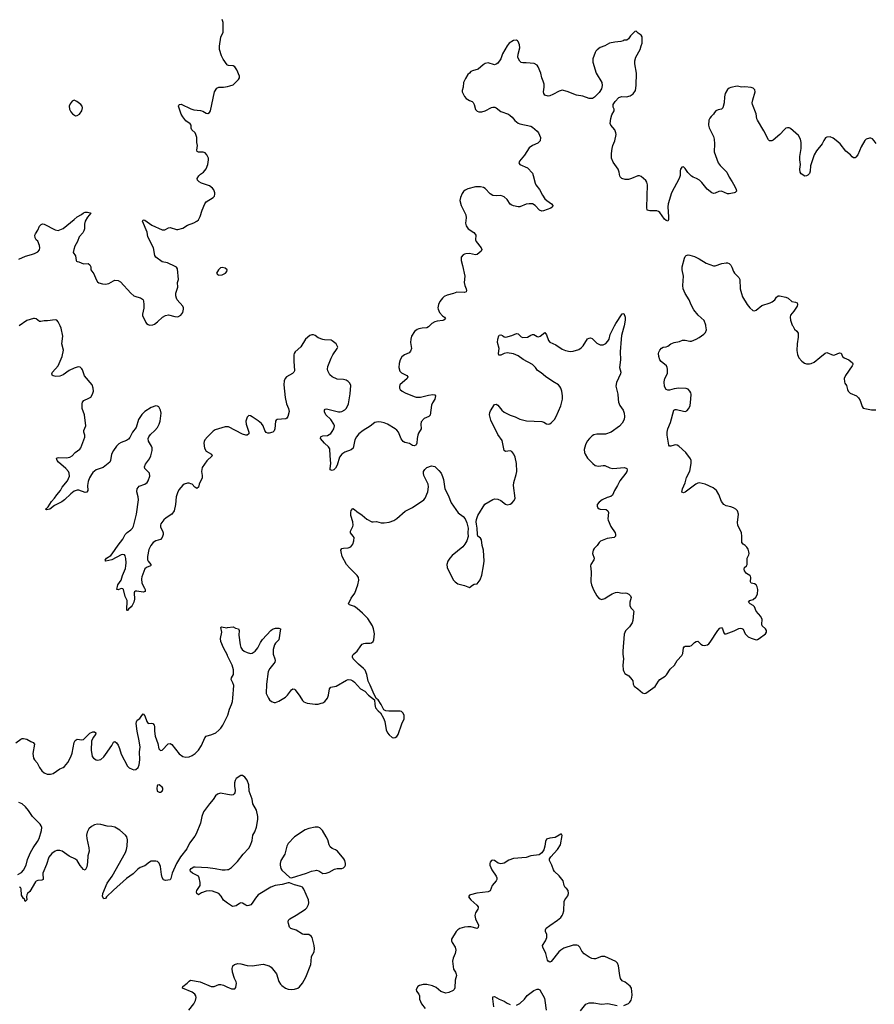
# Model space of a CAD drawing. Header units: inches. Extents: x 1682510 to 1839368, y 640758 to 791543.
# Tile 118 of 186: x 1777360 to 1788212, y 671383 to 683888. Entities that reach past the tile are written whole.
import ezdxf

# ---------------------------------------------------------------- set-up
doc = ezdxf.new("R2010")
doc.units = ezdxf.units.IN
doc.header["$MEASUREMENT"] = 0
for name, color, linetype in [('B7677', 7, 'Continuous'), ('B7678', 7, 'Continuous'), ('B7687', 7, 'Continuous'), ('B7688', 7, 'Continuous')]:
    doc.layers.add(name, color=color, linetype=linetype)

msp = doc.modelspace()

# ---------------------------------------------------------------- linework, layer by layer
at = {"layer": 'B7677', "color": 6, "elevation": 600}
for points in [[(1780000, 678715), (1779970, 678717), (1779843, 678677), (1779816, 678664), (1779745, 678590), (1779713, 678550), (1779703, 678530), (1779699, 678510), (1779705, 678445), (1779727, 678410), (1779797, 678370), (1779805, 678350), (1779735, 678285), (1779679, 678201), (1779670, 678150), (1779678, 678098), (1779677, 678070), (1779641, 677990), (1779631, 677949), (1779610, 677936), (1779583, 677950), (1779550, 677987), (1779535, 677995), (1779510, 678002), (1779490, 678002), (1779450, 677991), (1779430, 677978), (1779382, 677918), (1779362, 677878), (1779347, 677830), (1779339, 677730), (1779321, 677650), (1779290, 677610), (1779218, 677562), (1779190, 677537), (1779154, 677486), (1779149, 677470), (1779150, 677443), (1779175, 677395), (1779182, 677370), (1779181, 677350), (1779169, 677311), (1779150, 677288), (1779090, 677270), (1779057, 677250), (1779025, 677210), (1779002, 677158), (1778983, 677070), (1778983, 677030), (1778990, 677010), (1779027, 676970), (1779024, 676956), (1779022, 676950), (1778969, 676931), (1778948, 676912), (1778910, 676810), (1778905, 676785), (1778910, 676732), (1778943, 676670), (1778952, 676650), (1778953, 676627), (1778930, 676617), (1778848, 676632), (1778830, 676630), (1778820, 676620), (1778813, 676607), (1778820, 676530), (1778809, 676490), (1778790, 676450), (1778775, 676430), (1778740, 676400), (1778730, 676385), (1778725, 676385), (1778721, 676390), (1778724, 676510), (1778701, 676561), (1778679, 676650), (1778670, 676659), (1778650, 676663), (1778610, 676646), (1778592, 676652), (1778605, 676710), (1778649, 676770), (1778667, 676830), (1778693, 676887), (1778702, 676918), (1778709, 676950), (1778710, 676990), (1778706, 677046), (1778698, 677078), (1778690, 677090), (1778670, 677096), (1778650, 677091), (1778532, 677030), (1778452, 677012), (1778445, 677025), (1778463, 677050), (1778516, 677084), (1778535, 677105), (1778610, 677215), (1778670, 677290), (1778701, 677350), (1778725, 677375), (1778773, 677410), (1778792, 677430), (1778806, 677454), (1778843, 677610), (1778867, 677790), (1778865, 677830), (1778846, 677890), (1778851, 677929), (1778877, 677963), (1778949, 677990), (1778978, 678010), (1778993, 678030), (1779014, 678090), (1779010, 678130), (1778958, 678178), (1778950, 678190), (1778946, 678210), (1778959, 678241), (1779010, 678310), (1779027, 678350), (1779042, 678418), (1779042, 678450), (1779035, 678470), (1778996, 678536), (1778993, 678570), (1778998, 678590), (1779019, 678621), (1779075, 678670), (1779110, 678710), (1779132, 678750), (1779143, 678790), (1779158, 678890), (1779148, 678930), (1779125, 678970), (1779110, 678981), (1779090, 678982), (1779030, 678964), (1778950, 678913), (1778910, 678874), (1778869, 678810), (1778837, 678710), (1778792, 678650), (1778759, 678581), (1778740, 678560), (1778716, 678544), (1778650, 678520), (1778620, 678500), (1778590, 678470), (1778550, 678418), (1778526, 678370), (1778513, 678290), (1778504, 678270), (1778419, 678201), (1778330, 678169), (1778290, 678136), (1778270, 678110), (1778247, 678070), (1778230, 678023), (1778222, 677970), (1778224, 677910), (1778214, 677886), (1778190, 677884), (1778110, 677913), (1778090, 677912), (1778050, 677898), (1778010, 677868), (1777931, 677789), (1777897, 677763), (1777803, 677717), (1777743, 677670), (1777703, 677663), (1777689, 677670), (1777702, 677678), (1777708, 677690), (1777720, 677700), (1777764, 677770), (1777804, 677810), (1777830, 677853), (1777878, 677910), (1777901, 677950), (1777966, 678030), (1777992, 678090), (1777988, 678130), (1777978, 678150), (1777944, 678190), (1777852, 678270), (1777837, 678290), (1777827, 678313), (1777837, 678323), (1777852, 678328), (1777956, 678324), (1777997, 678330), (1778026, 678350), (1778065, 678390), (1778125, 678435), (1778136, 678450), (1778187, 678587), (1778186, 678610), (1778174, 678650), (1778176, 678670), (1778202, 678730), (1778182, 678870), (1778154, 678950), (1778152, 679010), (1778159, 679030), (1778176, 679050), (1778240, 679080), (1778265, 679095), (1778286, 679130), (1778298, 679170), (1778295, 679210), (1778279, 679250), (1778184, 679364), (1778159, 679439), (1778150, 679455), (1778130, 679473), (1778110, 679477), (1778090, 679475), (1778050, 679464), (1777990, 679433), (1777910, 679379), (1777870, 679362), (1777817, 679357), (1777784, 679364), (1777772, 679372), (1777769, 679390), (1777778, 679410), (1777849, 679490), (1777900, 679610), (1777915, 679690), (1777894, 679770), (1777907, 679867), (1777887, 679970), (1777873, 680000)], [(1780000, 675810), (1779997, 675817), (1779946, 675910), (1779916, 675990), (1779912, 676030), (1779927, 676110), (1779915, 676170), (1779923, 676177), (1779990, 676166), (1780000, 676167)], [(1777310, 674703), (1777375, 674750), (1777390, 674758), (1777410, 674760), (1777451, 674751), (1777500, 674720), (1777531, 674710), (1777549, 674689), (1777529, 674570), (1777537, 674510), (1777547, 674490), (1777580, 674450), (1777611, 674390), (1777642, 674350), (1777670, 674325), (1777710, 674308), (1777750, 674305), (1777785, 674315), (1777870, 674373), (1777910, 674390), (1777930, 674405), (1777970, 674453), (1778010, 674525), (1778026, 674574), (1778050, 674710), (1778065, 674735), (1778090, 674750), (1778150, 674740), (1778170, 674748), (1778250, 674826), (1778290, 674844), (1778310, 674844), (1778328, 674830), (1778324, 674810), (1778292, 674770), (1778273, 674727), (1778266, 674610), (1778281, 674530), (1778298, 674510), (1778330, 674489), (1778350, 674482), (1778390, 674493), (1778430, 674528), (1778450, 674555), (1778529, 674670), (1778550, 674711), (1778570, 674721), (1778590, 674705), (1778610, 674673), (1778629, 674630), (1778650, 674562), (1778729, 674409), (1778750, 674388), (1778790, 674368), (1778810, 674360), (1778836, 674364), (1778864, 674390), (1778876, 674424), (1778884, 674490), (1778881, 674590), (1778888, 674650), (1778879, 674730), (1778850, 674850), (1778840, 674950), (1778842, 674970), (1778850, 674990), (1778886, 675014), (1778910, 675051), (1778930, 675071), (1778950, 675047), (1778975, 674975), (1778990, 674948), (1779030, 674953), (1779050, 674948), (1779066, 674930), (1779070, 674910), (1779070, 674850), (1779080, 674790), (1779114, 674694), (1779129, 674629), (1779148, 674608), (1779170, 674610), (1779247, 674693), (1779270, 674696), (1779290, 674684), (1779383, 674563), (1779430, 674530), (1779470, 674524), (1779510, 674527), (1779550, 674541), (1779590, 674570), (1779630, 674612), (1779670, 674669), (1779711, 674769), (1779729, 674790), (1779802, 674810), (1779850, 674833), (1779890, 674863), (1779913, 674890), (1779940, 674930), (1780000, 675048)], [(1780000, 674049), (1779910, 674065), (1779870, 674052), (1779846, 674030), (1779816, 673984), (1779770, 673931), (1779694, 673826), (1779673, 673770), (1779655, 673685), (1779603, 673550), (1779583, 673517), (1779516, 673430), (1779483, 673357), (1779404, 673256), (1779353, 673170), (1779295, 673050), (1779281, 672979), (1779270, 672963), (1779210, 672955), (1779185, 672965), (1779170, 672993), (1779160, 673030), (1779150, 673132), (1779130, 673177), (1779110, 673196), (1779090, 673203), (1779030, 673199), (1779007, 673190), (1778950, 673143), (1778890, 673119), (1778860, 673100), (1778801, 673039), (1778717, 672983), (1778550, 672832), (1778464, 672750), (1778450, 672729), (1778430, 672724), (1778413, 672753), (1778415, 672790), (1778470, 672921), (1778535, 673010), (1778703, 673310), (1778718, 673350), (1778726, 673390), (1778728, 673470), (1778720, 673510), (1778705, 673530), (1778630, 673596), (1778570, 673632), (1778530, 673642), (1778470, 673646), (1778390, 673667), (1778349, 673671), (1778310, 673663), (1778270, 673640), (1778239, 673610), (1778215, 673570), (1778209, 673531), (1778212, 673490), (1778239, 673370), (1778242, 673330), (1778227, 673270), (1778222, 673190), (1778211, 673129), (1778190, 673085), (1778170, 673095), (1778130, 673147), (1778091, 673211), (1778070, 673227), (1777990, 673264), (1777901, 673330), (1777870, 673338), (1777830, 673335), (1777810, 673326), (1777770, 673298), (1777730, 673250), (1777700, 673160), (1777652, 673050), (1777659, 672970), (1777641, 672959), (1777590, 672957), (1777570, 672948), (1777561, 672939), (1777490, 672814), (1777459, 672790), (1777450, 672775), (1777446, 672750), (1777450, 672710), (1777431, 672690), (1777419, 672719), (1777410, 672728), (1777385, 672770), (1777378, 672850), (1777370, 672865), (1777359, 672870)], [(1777337, 673030), (1777383, 673057), (1777410, 673088), (1777444, 673150), (1777458, 673222), (1777498, 673310), (1777532, 673370), (1777587, 673450), (1777607, 673490), (1777637, 673590), (1777642, 673630), (1777634, 673650), (1777619, 673670), (1777521, 673770), (1777470, 673846), (1777432, 673890), (1777390, 673928), (1777350, 673948)], [(1780000, 672669), (1779950, 672706), (1779918, 672758), (1779890, 672792), (1779810, 672819), (1779770, 672824), (1779730, 672819), (1779670, 672798), (1779630, 672773), (1779610, 672789), (1779607, 672810), (1779611, 672830), (1779650, 672890), (1779652, 672930), (1779638, 672990), (1779629, 673010), (1779555, 673050), (1779530, 673069), (1779526, 673090), (1779537, 673110), (1779570, 673128), (1779590, 673130), (1779750, 673122), (1779841, 673110), (1779930, 673091), (1779970, 673090), (1780000, 673094)], [(1779507, 671310), (1779570, 671390), (1779594, 671430), (1779602, 671470), (1779597, 671490), (1779586, 671510), (1779550, 671537), (1779427, 671587), (1779433, 671610), (1779487, 671653), (1779510, 671678), (1779531, 671689), (1779653, 671670), (1779790, 671608), (1779830, 671609), (1779890, 671636), (1779916, 671636), (1779950, 671628), (1780000, 671602)]]:
    msp.add_lwpolyline(points, dxfattribs=at)
msp.add_lwpolyline([(1779130, 674169), (1779112, 674168), (1779105, 674155), (1779101, 674130), (1779107, 674090), (1779130, 674076), (1779150, 674076), (1779170, 674092), (1779177, 674110), (1779176, 674130), (1779170, 674142), (1779150, 674159)], close=True, dxfattribs=at)
at = {"layer": 'B7678', "color": 6, "elevation": 600}
for points in [[(1780000, 683312), (1779996, 683316), (1779945, 683385), (1779922, 683430), (1779898, 683510), (1779896, 683550), (1779914, 683666), (1779943, 683730), (1779943, 683850), (1779930, 683890)], [(1777350, 680848), (1777434, 680886), (1777510, 680904), (1777550, 680918), (1777590, 680940), (1777610, 680963), (1777615, 680990), (1777610, 681019), (1777590, 681075), (1777571, 681091), (1777557, 681117), (1777553, 681150), (1777559, 681170), (1777590, 681213), (1777613, 681267), (1777633, 681287), (1777650, 681295), (1777670, 681291), (1777810, 681217), (1777850, 681211), (1777910, 681235), (1778050, 681352), (1778090, 681382), (1778146, 681414), (1778170, 681435), (1778190, 681442), (1778222, 681442), (1778256, 681436), (1778265, 681430), (1778220, 681380), (1778192, 681328), (1778184, 681290), (1778183, 681230), (1778175, 681205), (1778160, 681180), (1778115, 681130), (1778096, 681070), (1778060, 681010), (1778046, 680970), (1778040, 680930), (1778068, 680888), (1778078, 680830), (1778083, 680823), (1778090, 680816), (1778110, 680813), (1778170, 680788), (1778230, 680790), (1778250, 680773), (1778263, 680750), (1778265, 680710), (1778302, 680662), (1778330, 680588), (1778350, 680559), (1778367, 680547), (1778410, 680532), (1778450, 680529), (1778490, 680538), (1778550, 680573), (1778570, 680578), (1778610, 680575), (1778638, 680558), (1778770, 680414), (1778810, 680380), (1778846, 680366), (1778895, 680355), (1778920, 680340), (1778928, 680330), (1778933, 680313), (1778937, 680270), (1778935, 680225), (1778919, 680150), (1778921, 680130), (1778963, 680043), (1778970, 680031), (1778990, 680015), (1779010, 680007), (1779050, 680013), (1779070, 680023), (1779110, 680050), (1779172, 680108), (1779210, 680132), (1779250, 680140), (1779330, 680118), (1779370, 680115), (1779406, 680134), (1779430, 680167), (1779442, 680210), (1779438, 680230), (1779430, 680250), (1779361, 680330), (1779350, 680350), (1779342, 680382), (1779344, 680416), (1779370, 680490), (1779362, 680550), (1779376, 680590), (1779362, 680722), (1779350, 680743), (1779335, 680755), (1779238, 680798), (1779170, 680814), (1779088, 680870), (1779075, 680895), (1779061, 680990), (1778989, 681129), (1778977, 681190), (1778921, 681330), (1778930, 681345), (1778950, 681342), (1779038, 681278), (1779170, 681217), (1779201, 681219), (1779250, 681245), (1779270, 681249), (1779350, 681223), (1779370, 681223), (1779430, 681240), (1779490, 681280), (1779570, 681309), (1779610, 681330), (1779630, 681347), (1779653, 681387), (1779679, 681470), (1779711, 681550), (1779730, 681575), (1779816, 681630), (1779833, 681647), (1779840, 681670), (1779837, 681690), (1779825, 681725), (1779810, 681750), (1779770, 681779), (1779670, 681812), (1779640, 681830), (1779618, 681850), (1779614, 681870), (1779634, 681906), (1779655, 681925), (1779695, 681950), (1779730, 681992), (1779750, 682050), (1779758, 682110), (1779757, 682130), (1779738, 682170), (1779715, 682195), (1779690, 682204), (1779630, 682205), (1779614, 682214), (1779611, 682231), (1779620, 682290), (1779610, 682330), (1779609, 682390), (1779597, 682430), (1779587, 682450), (1779547, 682490), (1779539, 682510), (1779536, 682550), (1779526, 682566), (1779470, 682604), (1779430, 682652), (1779412, 682690), (1779377, 682790), (1779379, 682801), (1779388, 682812), (1779410, 682813), (1779534, 682754), (1779570, 682745), (1779656, 682736), (1779686, 682726), (1779730, 682701), (1779750, 682696), (1779770, 682708), (1779781, 682730), (1779833, 682970), (1779863, 683017), (1779890, 683029), (1779949, 683030), (1780000, 683041)], [(1777873, 680000), (1777849, 680050), (1777832, 680072), (1777810, 680078), (1777715, 680065), (1777670, 680063), (1777630, 680053), (1777610, 680053), (1777570, 680087), (1777550, 680095), (1777535, 680095), (1777450, 680067), (1777355, 680000)]]:
    msp.add_lwpolyline(points, dxfattribs=at)
at = {"layer": 'B7678', "color": 6}
for points, elevation in [([(1778050, 682865), (1778026, 682854), (1778000, 682820), (1777990, 682790), (1777993, 682750), (1778010, 682716), (1778030, 682692), (1778068, 682668), (1778090, 682669), (1778118, 682690), (1778150, 682730), (1778158, 682770), (1778153, 682790), (1778137, 682810), (1778086, 682850)], 700), ([(1779930, 680740), (1779910, 680735), (1779884, 680710), (1779861, 680670), (1779872, 680650), (1779890, 680645), (1779930, 680647), (1779973, 680670), (1779989, 680690), (1779993, 680710), (1779970, 680732)], 600)]:
    msp.add_lwpolyline(points, close=True, dxfattribs=dict(at, elevation=elevation))
at = {"layer": 'B7687', "color": 6, "elevation": 600}
for points in [[(1780000, 676167), (1780070, 676176), (1780101, 676161), (1780138, 676150), (1780147, 676130), (1780144, 676070), (1780160, 675950), (1780170, 675916), (1780187, 675890), (1780210, 675870), (1780250, 675851), (1780290, 675840), (1780310, 675841), (1780350, 675868), (1780383, 675910), (1780420, 675980), (1780444, 676016), (1780550, 676130), (1780570, 676146), (1780610, 676160), (1780650, 676162), (1780670, 676150), (1780650, 676010), (1780610, 675970), (1780597, 675950), (1780579, 675890), (1780577, 675830), (1780600, 675770), (1780603, 675750), (1780599, 675730), (1780587, 675710), (1780535, 675650), (1780515, 675610), (1780493, 675450), (1780490, 675330), (1780520, 675270), (1780534, 675250), (1780558, 675230), (1780590, 675217), (1780610, 675217), (1780650, 675231), (1780735, 675285), (1780759, 675310), (1780810, 675378), (1780830, 675389), (1780850, 675386), (1780858, 675378), (1780918, 675298), (1780950, 675242), (1780970, 675225), (1781010, 675209), (1781110, 675194), (1781150, 675197), (1781190, 675206), (1781210, 675213), (1781236, 675230), (1781267, 675270), (1781281, 675310), (1781292, 675388), (1781309, 675411), (1781377, 675423), (1781510, 675501), (1781530, 675507), (1781563, 675503), (1781590, 675490), (1781613, 675473), (1781687, 675390), (1781741, 675361), (1781790, 675311), (1781865, 675250), (1781869, 675190), (1781880, 675150), (1781910, 675111), (1781943, 675083), (1781978, 675018), (1781995, 674975), (1782014, 674870), (1782030, 674831), (1782050, 674805), (1782090, 674773), (1782110, 674767), (1782130, 674773), (1782150, 674786), (1782166, 674810), (1782213, 674947), (1782243, 675010), (1782243, 675050), (1782230, 675082), (1782210, 675102), (1782190, 675108), (1782046, 675106), (1782010, 675110), (1781982, 675122), (1781950, 675192), (1781910, 675249), (1781888, 675268), (1781847, 675347), (1781810, 675435), (1781785, 675485), (1781767, 675573), (1781747, 675627), (1781727, 675650), (1781662, 675702), (1781596, 675770), (1781586, 675790), (1781585, 675810), (1781595, 675825), (1781646, 675870), (1781690, 675935), (1781710, 675956), (1781730, 675967), (1781750, 675970), (1781812, 675968), (1781827, 675973), (1781849, 675990), (1781859, 676010), (1781866, 676090), (1781854, 676150), (1781839, 676190), (1781781, 676281), (1781714, 676350), (1781647, 676410), (1781610, 676434), (1781550, 676458), (1781535, 676470), (1781570, 676543), (1781616, 676604), (1781655, 676710), (1781668, 676770), (1781662, 676802), (1781646, 676830), (1781547, 676927), (1781510, 676970), (1781455, 677070), (1781442, 677130), (1781440, 677150), (1781450, 677170), (1781470, 677177), (1781530, 677180), (1781566, 677194), (1781591, 677229), (1781604, 677270), (1781606, 677310), (1781596, 677330), (1781562, 677370), (1781560, 677390), (1781590, 677450), (1781594, 677470), (1781589, 677510), (1781566, 677590), (1781564, 677630), (1781570, 677655), (1781590, 677678), (1781610, 677668), (1781641, 677641), (1781710, 677597), (1781770, 677543), (1781830, 677512), (1781850, 677510), (1781890, 677515), (1781950, 677500), (1781990, 677499), (1782053, 677507), (1782111, 677529), (1782148, 677552), (1782256, 677644), (1782349, 677691), (1782490, 677788), (1782510, 677810), (1782544, 677890), (1782553, 677953), (1782545, 677990), (1782490, 678101), (1782486, 678130), (1782488, 678150), (1782504, 678176), (1782530, 678199), (1782590, 678220), (1782630, 678213), (1782684, 678164), (1782710, 678128), (1782730, 678087), (1782741, 678050), (1782759, 677930), (1782801, 677850), (1782839, 677750), (1782930, 677627), (1782990, 677578), (1783015, 677550), (1783040, 677500), (1783057, 677430), (1783052, 677370), (1783054, 677326), (1783038, 677270), (1783014, 677226), (1782988, 677192), (1782850, 677082), (1782823, 677050), (1782798, 677010), (1782786, 676970), (1782790, 676930), (1782797, 676910), (1782867, 676770), (1782890, 676747), (1782925, 676725), (1783010, 676701), (1783070, 676676), (1783110, 676708), (1783130, 676717), (1783170, 676724), (1783207, 676773), (1783228, 676832), (1783250, 676950), (1783256, 677010), (1783250, 677150), (1783234, 677210), (1783223, 677283), (1783210, 677304), (1783177, 677330), (1783172, 677350), (1783170, 677430), (1783159, 677479), (1783157, 677510), (1783161, 677539), (1783179, 677590), (1783266, 677734), (1783370, 677794), (1783390, 677801), (1783430, 677800), (1783470, 677780), (1783530, 677734), (1783550, 677726), (1783590, 677736), (1783611, 677749), (1783639, 677781), (1783650, 677810), (1783630, 677970), (1783634, 678010), (1783664, 678110), (1783671, 678150), (1783669, 678250), (1783653, 678330), (1783636, 678370), (1783610, 678405), (1783590, 678413), (1783530, 678405), (1783510, 678418), (1783485, 678545), (1783430, 678620), (1783341, 678801), (1783327, 678870), (1783330, 678899), (1783338, 678922), (1783390, 679002), (1783410, 679007), (1783430, 678994), (1783481, 678930), (1783510, 678905), (1783590, 678864), (1783650, 678845), (1783710, 678815), (1783794, 678794), (1783990, 678786), (1784017, 678777), (1784050, 678755), (1784070, 678750), (1784090, 678756), (1784110, 678769), (1784150, 678812), (1784171, 678850), (1784230, 678984), (1784252, 679070), (1784254, 679110), (1784244, 679170), (1784233, 679210), (1784221, 679230), (1784200, 679250), (1784131, 679291), (1784036, 679356), (1783984, 679404), (1783934, 679434), (1783910, 679472), (1783870, 679507), (1783752, 679572), (1783690, 679620), (1783630, 679646), (1783550, 679658), (1783510, 679648), (1783470, 679628), (1783446, 679626), (1783439, 679650), (1783447, 679710), (1783427, 679790), (1783431, 679830), (1783446, 679874), (1783450, 679880), (1783470, 679886), (1783490, 679878), (1783510, 679859), (1783534, 679854), (1783610, 679877), (1783670, 679904), (1783690, 679898), (1783730, 679858), (1783750, 679852), (1783810, 679856), (1783850, 679883), (1783870, 679890), (1783890, 679889), (1783930, 679866), (1783950, 679862), (1783970, 679870), (1784030, 679916), (1784050, 679884), (1784074, 679814), (1784092, 679792), (1784170, 679758), (1784250, 679704), (1784290, 679685), (1784350, 679675), (1784390, 679676), (1784459, 679701), (1784490, 679719), (1784514, 679746), (1784570, 679833), (1784590, 679845), (1784610, 679848), (1784630, 679841), (1784690, 679781), (1784730, 679759), (1784770, 679759), (1784804, 679776), (1784830, 679806), (1784844, 679830), (1784860, 679890), (1784915, 680000)], [(1782563, 680000), (1782550, 679988), (1782530, 679976), (1782469, 679971), (1782430, 679962), (1782407, 679953), (1782374, 679926), (1782336, 679870), (1782325, 679830), (1782324, 679790), (1782334, 679710), (1782324, 679676), (1782304, 679656), (1782248, 679632), (1782213, 679607), (1782191, 679570), (1782177, 679523), (1782173, 679470), (1782186, 679426), (1782210, 679401), (1782278, 679370), (1782288, 679350), (1782280, 679330), (1782189, 679250), (1782181, 679230), (1782182, 679210), (1782192, 679190), (1782217, 679170), (1782255, 679150), (1782370, 679101), (1782395, 679095), (1782450, 679095), (1782550, 679120), (1782607, 679127), (1782630, 679122), (1782642, 679110), (1782630, 679070), (1782600, 679020), (1782588, 678992), (1782574, 678866), (1782554, 678850), (1782496, 678824), (1782458, 678782), (1782452, 678750), (1782456, 678690), (1782424, 678636), (1782414, 678610), (1782406, 678570), (1782402, 678510), (1782395, 678490), (1782390, 678484), (1782370, 678476), (1782350, 678482), (1782310, 678506), (1782250, 678520), (1782231, 678531), (1782205, 678565), (1782171, 678650), (1782150, 678676), (1782130, 678693), (1782030, 678751), (1781990, 678769), (1781950, 678778), (1781910, 678780), (1781870, 678772), (1781810, 678724), (1781721, 678670), (1781667, 678630), (1781635, 678590), (1781616, 678550), (1781595, 678445), (1781570, 678426), (1781490, 678394), (1781451, 678369), (1781423, 678330), (1781390, 678230), (1781370, 678191), (1781350, 678170), (1781330, 678162), (1781304, 678170), (1781302, 678190), (1781313, 678250), (1781301, 678350), (1781297, 678437), (1781283, 678463), (1781230, 678509), (1781180, 678570), (1781183, 678590), (1781190, 678595), (1781210, 678602), (1781270, 678609), (1781310, 678634), (1781330, 678656), (1781350, 678690), (1781357, 678730), (1781350, 678750), (1781309, 678810), (1781247, 678870), (1781231, 678909), (1781230, 678930), (1781239, 678941), (1781255, 678945), (1781410, 678908), (1781430, 678908), (1781450, 678910), (1781490, 678934), (1781510, 678954), (1781534, 679010), (1781556, 679136), (1781563, 679243), (1781551, 679271), (1781530, 679294), (1781507, 679310), (1781470, 679319), (1781390, 679324), (1781330, 679351), (1781299, 679379), (1781272, 679430), (1781270, 679450), (1781275, 679485), (1781317, 679590), (1781336, 679630), (1781392, 679710), (1781401, 679730), (1781378, 679770), (1781330, 679810), (1781316, 679816), (1781230, 679821), (1781210, 679826), (1781150, 679848), (1781110, 679877), (1781090, 679885), (1781070, 679887), (1781044, 679876), (1780990, 679832), (1780929, 679731), (1780859, 679670), (1780846, 679650), (1780841, 679630), (1780840, 679550), (1780848, 679430), (1780840, 679410), (1780824, 679396), (1780749, 679350), (1780731, 679329), (1780719, 679301), (1780713, 679250), (1780733, 679090), (1780749, 679010), (1780773, 678950), (1780783, 678910), (1780764, 678850), (1780752, 678828), (1780740, 678820), (1780630, 678812), (1780617, 678803), (1780609, 678790), (1780598, 678690), (1780590, 678668), (1780575, 678650), (1780530, 678636), (1780510, 678636), (1780490, 678644), (1780473, 678670), (1780453, 678730), (1780430, 678760), (1780390, 678792), (1780310, 678844), (1780290, 678856), (1780270, 678859), (1780250, 678841), (1780230, 678790), (1780237, 678750), (1780268, 678650), (1780269, 678630), (1780250, 678612), (1780230, 678611), (1780190, 678626), (1780010, 678715), (1780000, 678715)], [(1785035, 680000), (1785029, 679970), (1785003, 679877), (1784997, 679830), (1784987, 679670), (1784991, 679570), (1784977, 679470), (1784993, 679410), (1784990, 679389), (1784939, 679281), (1784932, 679232), (1784955, 679130), (1784958, 679070), (1784965, 679030), (1784981, 678990), (1785024, 678930), (1785037, 678890), (1785042, 678850), (1785037, 678810), (1785010, 678763), (1784975, 678725), (1784870, 678650), (1784797, 678623), (1784690, 678626), (1784650, 678615), (1784630, 678603), (1784595, 678570), (1784567, 678533), (1784545, 678490), (1784530, 678430), (1784533, 678390), (1784540, 678370), (1784570, 678318), (1784636, 678250), (1784668, 678228), (1784710, 678218), (1784770, 678226), (1784790, 678224), (1784855, 678195), (1784890, 678186), (1785042, 678202), (1785068, 678190), (1785074, 678170), (1785068, 678150), (1785055, 678130), (1784979, 678030), (1784951, 677970), (1784912, 677908), (1784889, 677850), (1784868, 677832), (1784820, 677820), (1784756, 677790), (1784718, 677762), (1784695, 677730), (1784694, 677710), (1784700, 677690), (1784717, 677677), (1784732, 677672), (1784809, 677669), (1784830, 677650), (1784836, 677630), (1784828, 677550), (1784832, 677530), (1784867, 677450), (1784920, 677370), (1784927, 677350), (1784927, 677330), (1784910, 677310), (1784819, 677301), (1784736, 677264), (1784718, 677250), (1784691, 677209), (1784653, 677170), (1784641, 677150), (1784633, 677110), (1784653, 677050), (1784649, 677030), (1784612, 676968), (1784610, 676950), (1784617, 676877), (1784613, 676750), (1784619, 676710), (1784648, 676648), (1784690, 676570), (1784710, 676544), (1784730, 676532), (1784750, 676526), (1784790, 676537), (1784821, 676559), (1784885, 676595), (1784926, 676614), (1784950, 676618), (1785010, 676606), (1785050, 676609), (1785070, 676604), (1785095, 676590), (1785117, 676570), (1785123, 676550), (1785107, 676490), (1785109, 676449), (1785119, 676419), (1785150, 676387), (1785157, 676370), (1785156, 676350), (1785144, 676256), (1785136, 676230), (1785104, 676176), (1785054, 676126), (1785034, 676086), (1785018, 675870), (1785018, 675830), (1785028, 675770), (1785020, 675690), (1785024, 675630), (1785030, 675609), (1785045, 675585), (1785095, 675555), (1785135, 675510), (1785145, 675490), (1785150, 675450), (1785164, 675424), (1785211, 675390), (1785270, 675337), (1785290, 675330), (1785310, 675334), (1785430, 675421), (1785472, 675488), (1785490, 675508), (1785557, 675550), (1785574, 675566), (1785620, 675640), (1785674, 675690), (1785709, 675751), (1785768, 675812), (1785780, 675840), (1785789, 675910), (1785798, 675922), (1785810, 675932), (1785870, 675933), (1785890, 675941), (1785930, 675979), (1785952, 675992), (1785973, 675993), (1786010, 675957), (1786030, 675945), (1786050, 675941), (1786092, 675950), (1786110, 675961), (1786130, 675981), (1786224, 676130), (1786250, 676162), (1786270, 676170), (1786286, 676150), (1786302, 676102), (1786310, 676090), (1786330, 676088), (1786433, 676127), (1786490, 676154), (1786510, 676159), (1786530, 676156), (1786547, 676147), (1786573, 676090), (1786610, 676050), (1786650, 676033), (1786710, 676014), (1786730, 676018), (1786750, 676030), (1786829, 676090), (1786843, 676110), (1786842, 676130), (1786832, 676150), (1786788, 676190), (1786783, 676210), (1786787, 676270), (1786773, 676310), (1786710, 676378), (1786691, 676430), (1786675, 676450), (1786638, 676470), (1786615, 676490), (1786631, 676510), (1786674, 676526), (1786707, 676553), (1786727, 676590), (1786733, 676653), (1786726, 676686), (1786710, 676711), (1786690, 676722), (1786650, 676733), (1786641, 676750), (1786644, 676804), (1786639, 676819), (1786631, 676830), (1786590, 676854), (1786565, 676890), (1786560, 676910), (1786565, 676930), (1786588, 676952), (1786598, 676970), (1786597, 677050), (1786618, 677090), (1786622, 677110), (1786621, 677130), (1786610, 677164), (1786595, 677190), (1786572, 677210), (1786545, 677225), (1786531, 677250), (1786529, 677330), (1786524, 677370), (1786478, 677470), (1786477, 677503), (1786487, 677607), (1786474, 677650), (1786452, 677672), (1786423, 677690), (1786390, 677702), (1786330, 677714), (1786301, 677730), (1786271, 677770), (1786239, 677859), (1786208, 677908), (1786164, 677944), (1786065, 677990), (1785990, 678004), (1785970, 678001), (1785947, 677990), (1785810, 677887), (1785790, 677877), (1785770, 677889), (1785778, 677930), (1785812, 678008), (1785826, 678074), (1785870, 678156), (1785886, 678250), (1785886, 678290), (1785878, 678310), (1785821, 678390), (1785730, 678473), (1785710, 678485), (1785690, 678489), (1785670, 678486), (1785630, 678470), (1785611, 678471), (1785604, 678484), (1785583, 678610), (1785581, 678650), (1785590, 678690), (1785624, 678770), (1785668, 678930), (1785683, 678937), (1785702, 678938), (1785790, 678914), (1785810, 678912), (1785830, 678919), (1785856, 678950), (1785873, 678990), (1785883, 679070), (1785885, 679130), (1785882, 679150), (1785870, 679172), (1785850, 679194), (1785825, 679205), (1785730, 679207), (1785670, 679199), (1785610, 679184), (1785590, 679184), (1785570, 679192), (1785550, 679230), (1785542, 679290), (1785551, 679329), (1785586, 679394), (1785588, 679450), (1785584, 679470), (1785572, 679490), (1785506, 679546), (1785488, 679570), (1785474, 679610), (1785472, 679648), (1785476, 679664), (1785490, 679692), (1785510, 679716), (1785530, 679728), (1785570, 679735), (1785590, 679743), (1785629, 679771), (1785670, 679787), (1785738, 679802), (1785778, 679818), (1785810, 679817), (1785870, 679803), (1785890, 679805), (1785950, 679829), (1785990, 679850), (1786048, 679892), (1786067, 679913), (1786080, 679950), (1786075, 680000)], [(1787176, 680000), (1787199, 679959), (1787230, 679930), (1787245, 679905), (1787245, 679855), (1787231, 679770), (1787228, 679688), (1787235, 679635), (1787253, 679593), (1787290, 679550), (1787326, 679526), (1787350, 679518), (1787390, 679519), (1787410, 679521), (1787450, 679538), (1787521, 679599), (1787590, 679652), (1787610, 679661), (1787690, 679629), (1787710, 679631), (1787770, 679655), (1787790, 679653), (1787810, 679610), (1787830, 679594), (1787888, 679568), (1787936, 679530), (1787939, 679519), (1787940, 679510), (1787930, 679490), (1787846, 679370), (1787830, 679330), (1787833, 679290), (1787840, 679270), (1787861, 679241), (1787872, 679190), (1787881, 679170), (1787904, 679144), (1787985, 679110), (1788010, 679084), (1788034, 679050), (1788056, 678976), (1788070, 678955), (1788175, 678935), (1788230, 678935)], [(1780000, 675048), (1780004, 675056), (1780024, 675130), (1780050, 675190), (1780061, 675230), (1780068, 675272), (1780079, 675430), (1780068, 675468), (1780045, 675510), (1780050, 675530), (1780073, 675570), (1780077, 675590), (1780074, 675630), (1780056, 675690), (1780000, 675810)], [(1780000, 673094), (1780010, 673096), (1780050, 673122), (1780125, 673195), (1780196, 673290), (1780270, 673365), (1780290, 673403), (1780310, 673463), (1780322, 673530), (1780345, 673575), (1780366, 673634), (1780383, 673730), (1780386, 673770), (1780368, 673850), (1780319, 673930), (1780312, 673990), (1780276, 674090), (1780271, 674171), (1780248, 674230), (1780218, 674270), (1780190, 674290), (1780170, 674287), (1780110, 674250), (1780095, 674225), (1780086, 674194), (1780088, 674152), (1780097, 674097), (1780094, 674070), (1780085, 674055), (1780070, 674043), (1780050, 674041), (1780000, 674049)], [(1785030, 671367), (1785090, 671394), (1785108, 671412), (1785123, 671437), (1785132, 671468), (1785136, 671504), (1785127, 671587), (1785110, 671614), (1785050, 671666), (1785010, 671681), (1784990, 671710), (1784979, 671750), (1784966, 671870), (1784950, 671907), (1784930, 671928), (1784790, 671990), (1784750, 671989), (1784670, 671960), (1784650, 671959), (1784624, 671964), (1784590, 671981), (1784526, 672026), (1784498, 672058), (1784471, 672111), (1784450, 672130), (1784435, 672135), (1784390, 672134), (1784270, 672097), (1784230, 672072), (1784206, 672050), (1784110, 671926), (1784090, 671919), (1784070, 671931), (1784064, 671944), (1784040, 672030), (1784001, 672110), (1783998, 672130), (1784038, 672190), (1784052, 672230), (1784052, 672270), (1784037, 672310), (1784035, 672330), (1784047, 672350), (1784090, 672386), (1784191, 672450), (1784230, 672486), (1784249, 672510), (1784259, 672530), (1784268, 672570), (1784275, 672690), (1784283, 672710), (1784320, 672760), (1784331, 672790), (1784324, 672830), (1784309, 672850), (1784287, 672867), (1784275, 672890), (1784260, 672950), (1784210, 673015), (1784150, 673070), (1784138, 673090), (1784117, 673150), (1784086, 673210), (1784088, 673230), (1784103, 673257), (1784190, 673350), (1784227, 673410), (1784248, 673528), (1784242, 673542), (1784230, 673542), (1784210, 673533), (1784158, 673502), (1784090, 673495), (1784050, 673479), (1784037, 673450), (1784028, 673390), (1784015, 673345), (1783992, 673308), (1783957, 673283), (1783851, 673270), (1783790, 673249), (1783630, 673234), (1783570, 673212), (1783510, 673176), (1783470, 673166), (1783436, 673176), (1783390, 673210), (1783370, 673213), (1783352, 673208), (1783333, 673187), (1783329, 673170), (1783332, 673150), (1783355, 673090), (1783411, 673010), (1783419, 672990), (1783419, 672970), (1783410, 672950), (1783360, 672890), (1783334, 672826), (1783310, 672810), (1783167, 672793), (1783085, 672775), (1783071, 672769), (1783058, 672750), (1783087, 672710), (1783164, 672644), (1783180, 672620), (1783183, 672610), (1783178, 672590), (1783150, 672544), (1783141, 672510), (1783149, 672470), (1783185, 672390), (1783183, 672357), (1783170, 672344), (1783090, 672366), (1783050, 672368), (1783010, 672363), (1782950, 672347), (1782923, 672330), (1782904, 672310), (1782845, 672210), (1782844, 672190), (1782850, 672170), (1782889, 672110), (1782897, 672070), (1782890, 672030), (1782866, 671970), (1782857, 671930), (1782867, 671830), (1782894, 671790), (1782904, 671764), (1782905, 671750), (1782888, 671690), (1782886, 671594), (1782878, 671570), (1782863, 671557), (1782810, 671532), (1782770, 671525), (1782706, 671546), (1782650, 671596), (1782604, 671616), (1782530, 671633), (1782484, 671636), (1782436, 671624), (1782416, 671610), (1782393, 671570), (1782397, 671550), (1782430, 671510), (1782438, 671490), (1782438, 671450), (1782463, 671390), (1782507, 671330)], [(1780000, 671602), (1780010, 671596), (1780050, 671581), (1780090, 671581), (1780105, 671595), (1780114, 671650), (1780109, 671670), (1780086, 671710), (1780062, 671790), (1780056, 671836), (1780067, 671873), (1780089, 671890), (1780130, 671900), (1780170, 671899), (1780250, 671876), (1780310, 671872), (1780450, 671894), (1780530, 671870), (1780554, 671854), (1780621, 671770), (1780651, 671671), (1780670, 671640), (1780690, 671620), (1780735, 671590), (1780770, 671576), (1780810, 671570), (1780850, 671574), (1780890, 671587), (1780915, 671605), (1780950, 671650), (1780995, 671730), (1781056, 671890), (1781063, 671930), (1781066, 671990), (1781098, 672050), (1781102, 672090), (1781099, 672130), (1781073, 672230), (1781060, 672250), (1781030, 672268), (1780970, 672269), (1780950, 672273), (1780870, 672326), (1780804, 672344), (1780785, 672365), (1780773, 672410), (1780770, 672430), (1780773, 672450), (1780789, 672470), (1780870, 672514), (1780990, 672590), (1781007, 672610), (1781027, 672650), (1781032, 672670), (1781027, 672710), (1780970, 672846), (1780950, 672870), (1780930, 672880), (1780850, 672900), (1780786, 672926), (1780770, 672927), (1780694, 672906), (1780606, 672894), (1780548, 672870), (1780390, 672775), (1780353, 672730), (1780314, 672666), (1780294, 672646), (1780270, 672636), (1780250, 672635), (1780230, 672641), (1780190, 672668), (1780170, 672674), (1780150, 672665), (1780110, 672634), (1780065, 672625), (1780050, 672632), (1780000, 672669)], [(1783668, 671372), (1783710, 671393), (1783770, 671450), (1783805, 671495), (1783890, 671560), (1783930, 671575), (1783950, 671576), (1783967, 671567), (1784023, 671463), (1784030, 671430), (1784044, 671310)], [(1783379, 671350), (1783367, 671453), (1783370, 671480), (1783390, 671483), (1783450, 671449), (1783510, 671425), (1783550, 671398), (1783590, 671380)], [(1784480, 671300), (1784550, 671384), (1784590, 671401), (1784650, 671403), (1784750, 671385), (1784830, 671393), (1784947, 671367)]]:
    msp.add_lwpolyline(points, dxfattribs=at)
msp.add_lwpolyline([(1781150, 673634), (1781112, 673632), (1781030, 673615), (1780983, 673597), (1780851, 673509), (1780770, 673427), (1780753, 673390), (1780726, 673290), (1780677, 673210), (1780667, 673173), (1780667, 673150), (1780675, 673110), (1780690, 673085), (1780790, 672993), (1780810, 672988), (1781001, 673050), (1781065, 673075), (1781110, 673084), (1781130, 673085), (1781159, 673079), (1781210, 673044), (1781250, 673047), (1781290, 673062), (1781359, 673101), (1781390, 673107), (1781451, 673109), (1781470, 673115), (1781488, 673132), (1781496, 673150), (1781496, 673170), (1781487, 673210), (1781477, 673230), (1781397, 673330), (1781370, 673346), (1781330, 673360), (1781303, 673383), (1781288, 673410), (1781271, 673471), (1781253, 673510), (1781204, 673590), (1781170, 673624)], close=True, dxfattribs=at)
at = {"layer": 'B7688', "color": 6, "elevation": 600}
for points in [[(1788234, 682314), (1788212, 682350), (1788190, 682373), (1788170, 682384), (1788150, 682384), (1788110, 682369), (1788090, 682354), (1788047, 682273), (1788004, 682170), (1787979, 682141), (1787970, 682135), (1787950, 682132), (1787930, 682145), (1787908, 682170), (1787850, 682219), (1787780, 682310), (1787730, 682354), (1787690, 682381), (1787650, 682398), (1787610, 682394), (1787594, 682386), (1787570, 682355), (1787549, 682310), (1787478, 682222), (1787447, 682170), (1787401, 682030), (1787398, 681962), (1787390, 681933), (1787370, 681913), (1787350, 681904), (1787330, 681902), (1787284, 681930), (1787271, 681951), (1787268, 681988), (1787273, 682050), (1787265, 682110), (1787265, 682150), (1787282, 682250), (1787285, 682330), (1787277, 682370), (1787250, 682415), (1787150, 682504), (1787130, 682515), (1787110, 682515), (1787090, 682508), (1787070, 682492), (1787012, 682428), (1786930, 682358), (1786910, 682348), (1786883, 682350), (1786870, 682361), (1786810, 682475), (1786729, 682610), (1786721, 682630), (1786711, 682691), (1786666, 682810), (1786663, 682830), (1786668, 682870), (1786701, 682970), (1786695, 682995), (1786676, 683016), (1786648, 683028), (1786570, 683034), (1786530, 683031), (1786470, 683044), (1786390, 683028), (1786370, 683019), (1786350, 683001), (1786320, 682950), (1786311, 682910), (1786305, 682830), (1786290, 682769), (1786270, 682750), (1786230, 682744), (1786202, 682730), (1786183, 682710), (1786171, 682690), (1786140, 682660), (1786123, 682637), (1786110, 682610), (1786107, 682550), (1786115, 682515), (1786170, 682405), (1786179, 682370), (1786184, 682310), (1786180, 682210), (1786229, 682070), (1786255, 682035), (1786340, 681950), (1786370, 681888), (1786408, 681830), (1786440, 681770), (1786457, 681730), (1786461, 681710), (1786445, 681695), (1786432, 681690), (1786370, 681675), (1786350, 681676), (1786270, 681708), (1786236, 681704), (1786190, 681683), (1786170, 681682), (1786150, 681690), (1786090, 681736), (1786022, 681822), (1785993, 681850), (1785955, 681870), (1785910, 681886), (1785890, 681899), (1785845, 681945), (1785810, 681999), (1785790, 682017), (1785770, 682014), (1785750, 681988), (1785746, 681970), (1785746, 681910), (1785735, 681870), (1785639, 681690), (1785593, 681550), (1785590, 681510), (1785598, 681382), (1785597, 681350), (1785590, 681329), (1785570, 681337), (1785550, 681356), (1785490, 681438), (1785470, 681452), (1785450, 681460), (1785362, 681462), (1785329, 681470), (1785322, 681502), (1785334, 681790), (1785325, 681825), (1785310, 681846), (1785250, 681895), (1785230, 681903), (1785210, 681905), (1785131, 681869), (1785090, 681857), (1785050, 681859), (1785007, 681870), (1784985, 681890), (1784980, 681900), (1784973, 681950), (1784960, 681990), (1784898, 682078), (1784876, 682130), (1784875, 682190), (1784883, 682250), (1784893, 682290), (1784918, 682350), (1784933, 682430), (1784931, 682451), (1784918, 682490), (1784867, 682550), (1784860, 682570), (1784866, 682634), (1784881, 682679), (1784907, 682730), (1784909, 682750), (1784897, 682777), (1784897, 682810), (1784920, 682850), (1784970, 682899), (1785008, 682912), (1785066, 682910), (1785110, 682922), (1785152, 682948), (1785178, 682990), (1785190, 683050), (1785193, 683207), (1785173, 683327), (1785173, 683367), (1785184, 683410), (1785241, 683510), (1785250, 683554), (1785264, 683590), (1785266, 683654), (1785264, 683670), (1785253, 683690), (1785215, 683715), (1785190, 683742), (1785170, 683739), (1785117, 683683), (1785090, 683644), (1785070, 683629), (1785033, 683627), (1785022, 683618), (1784994, 683610), (1784916, 683604), (1784850, 683590), (1784790, 683555), (1784730, 683533), (1784693, 683507), (1784677, 683490), (1784666, 683470), (1784638, 683390), (1784639, 683350), (1784681, 683210), (1784752, 683090), (1784756, 683050), (1784747, 683010), (1784719, 682961), (1784658, 682902), (1784632, 682888), (1784610, 682885), (1784590, 682887), (1784510, 682915), (1784430, 682931), (1784310, 682977), (1784250, 682991), (1784210, 682981), (1784130, 682937), (1784090, 682921), (1784070, 682916), (1784028, 682928), (1784015, 682950), (1784012, 682970), (1784020, 683030), (1784020, 683070), (1784009, 683109), (1783990, 683150), (1783976, 683210), (1783945, 683290), (1783931, 683311), (1783893, 683333), (1783790, 683341), (1783750, 683339), (1783730, 683344), (1783710, 683360), (1783692, 683390), (1783687, 683413), (1783691, 683449), (1783713, 683530), (1783708, 683570), (1783691, 683610), (1783680, 683620), (1783668, 683628), (1783630, 683622), (1783577, 683590), (1783550, 683555), (1783493, 683453), (1783468, 683390), (1783430, 683337), (1783410, 683323), (1783390, 683316), (1783310, 683338), (1783270, 683330), (1783246, 683314), (1783182, 683258), (1783110, 683237), (1783090, 683228), (1783070, 683210), (1783052, 683190), (1783020, 683140), (1782994, 683090), (1782990, 683030), (1782977, 682990), (1782979, 682970), (1783010, 682911), (1783030, 682888), (1783070, 682862), (1783107, 682847), (1783117, 682837), (1783132, 682810), (1783149, 682749), (1783170, 682724), (1783190, 682716), (1783230, 682718), (1783270, 682732), (1783350, 682773), (1783370, 682778), (1783395, 682775), (1783410, 682768), (1783470, 682722), (1783567, 682687), (1783590, 682673), (1783615, 682650), (1783647, 682607), (1783690, 682575), (1783710, 682566), (1783850, 682536), (1783870, 682524), (1783930, 682472), (1783949, 682450), (1783973, 682390), (1783968, 682350), (1783940, 682320), (1783870, 682288), (1783830, 682261), (1783772, 682168), (1783705, 682090), (1783700, 682070), (1783710, 682048), (1783810, 682006), (1783870, 681937), (1783882, 681910), (1783906, 681810), (1783916, 681790), (1783962, 681730), (1783998, 681658), (1784030, 681613), (1784054, 681590), (1784113, 681550), (1784129, 681530), (1784125, 681510), (1784106, 681494), (1784010, 681459), (1783990, 681456), (1783961, 681470), (1783905, 681530), (1783870, 681549), (1783830, 681551), (1783790, 681544), (1783710, 681513), (1783690, 681511), (1783630, 681524), (1783610, 681532), (1783590, 681547), (1783550, 681606), (1783510, 681640), (1783470, 681654), (1783410, 681649), (1783370, 681653), (1783335, 681675), (1783270, 681745), (1783250, 681756), (1783210, 681766), (1783150, 681763), (1783050, 681740), (1783017, 681723), (1782996, 681704), (1782980, 681680), (1782956, 681630), (1782950, 681590), (1782965, 681530), (1783026, 681410), (1783029, 681370), (1783023, 681303), (1783030, 681270), (1783055, 681230), (1783125, 681185), (1783145, 681165), (1783152, 681150), (1783150, 681090), (1783157, 681070), (1783222, 680990), (1783227, 680970), (1783219, 680950), (1783170, 680905), (1783150, 680900), (1783070, 680917), (1783025, 680915), (1783009, 680911), (1782990, 680900), (1782967, 680870), (1782964, 680830), (1782984, 680764), (1783013, 680630), (1783006, 680550), (1783014, 680510), (1783029, 680470), (1783032, 680450), (1783028, 680432), (1783010, 680425), (1782910, 680428), (1782870, 680410), (1782788, 680390), (1782750, 680371), (1782728, 680352), (1782697, 680310), (1782678, 680270), (1782671, 680230), (1782674, 680210), (1782690, 680170), (1782730, 680126), (1782754, 680110), (1782767, 680090), (1782748, 680072), (1782734, 680066), (1782662, 680058), (1782630, 680050), (1782592, 680028), (1782563, 680000)], [(1780000, 683041), (1780030, 683047), (1780070, 683061), (1780138, 683130), (1780151, 683150), (1780151, 683170), (1780116, 683250), (1780090, 683290), (1780070, 683301), (1780010, 683305), (1780000, 683312)], [(1786075, 680000), (1786074, 680010), (1786052, 680068), (1785975, 680135), (1785921, 680201), (1785885, 680265), (1785861, 680330), (1785811, 680410), (1785787, 680470), (1785782, 680510), (1785789, 680630), (1785774, 680710), (1785773, 680750), (1785801, 680859), (1785810, 680879), (1785825, 680895), (1785850, 680901), (1785870, 680899), (1785930, 680880), (1785990, 680849), (1786076, 680796), (1786170, 680762), (1786190, 680762), (1786277, 680790), (1786330, 680800), (1786350, 680799), (1786370, 680790), (1786390, 680770), (1786405, 680745), (1786425, 680690), (1786437, 680670), (1786492, 680612), (1786504, 680590), (1786510, 680470), (1786524, 680410), (1786540, 680370), (1786597, 680270), (1786630, 680227), (1786670, 680195), (1786690, 680192), (1786710, 680200), (1786783, 680257), (1786888, 680292), (1786915, 680305), (1786948, 680330), (1786970, 680362), (1786990, 680380), (1787010, 680380), (1787090, 680363), (1787119, 680350), (1787167, 680307), (1787210, 680302), (1787232, 680292), (1787237, 680270), (1787233, 680250), (1787190, 680184), (1787146, 680134), (1787142, 680110), (1787147, 680070), (1787170, 680010), (1787176, 680000)], [(1784915, 680000), (1784930, 680030), (1785010, 680154), (1785030, 680156), (1785048, 680110), (1785048, 680070), (1785035, 680000)]]:
    msp.add_lwpolyline(points, dxfattribs=at)

doc.saveas('drawing.dxf')
